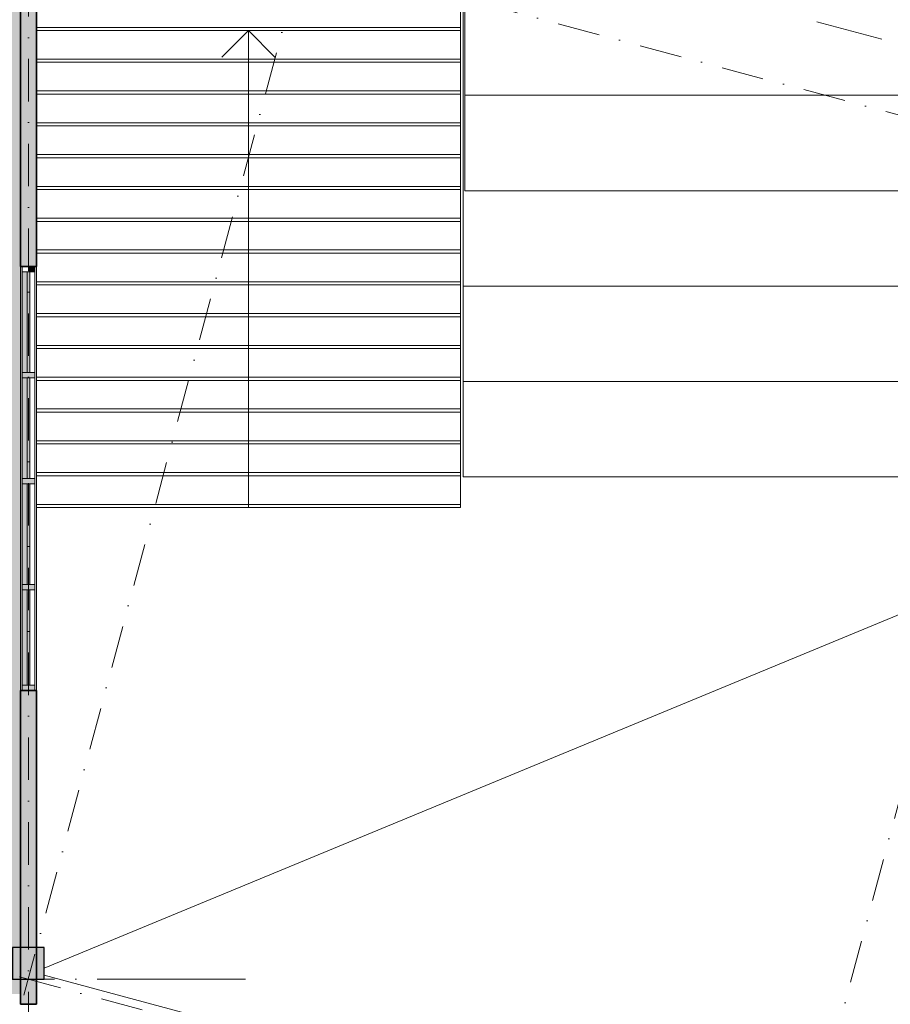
# Model space of a CAD drawing. Header units: millimetres. Extents: x -2530 to 151695, y -8763 to 71774.
# Tile 75 of 217: x 77209 to 85420, y 17051 to 26339. Entities that reach past the tile are written whole.
import ezdxf

# ---------------------------------------------------------------- set-up
doc = ezdxf.new("R2010")
doc.units = ezdxf.units.MM
doc.linetypes.add('Dash', pattern=[1270, 635, -635])
doc.linetypes.add('RR_Level', pattern=[800, 400, -200, 0, -200])
for name, color, linetype, lineweight in [('A-AREA-____-PATT', 32, 'Continuous', 9), ('A-DETL-____-OTLN', 90, 'Continuous', 13), ('A-GLAZ-CURT-MCUT', 52, 'Continuous', 13), ('A-GLAZ-CURT-OTLN', 52, 'Continuous', 13), ('A-GLAZ-CWMG-MCUT', 51, 'Continuous', 13), ('A-GLAZ-CWMG-OTLN', 51, 'Continuous', 13), ('A-WALL-____-MCUT', 113, 'Continuous', 35), ('A-WALL-____-OTLN', 113, 'Continuous', 18), ('A-WALL-____-PATT', 111, 'Continuous', 35), ('Q-CASE-____-OTLN', 31, 'Continuous', 13), ('S-COLS-____-MCUT', 52, 'Continuous', 25), ('S-COLS-____-OTLN', 52, 'Continuous', 18), ('S-GRID-____-OTLN', 1, 'Continuous', 9), ('S-STRS-____-OTLN', 31, 'Continuous', 13)]:
    doc.layers.add(name, color=color, linetype=linetype, lineweight=lineweight)

# ---------------------------------------------------------------- blocks, each defined once
blk = doc.blocks.new('027_Gilde - ATC_FacadeModel_rvt-1-plot_V1 Copy 1')
at = {"layer": 'A-WALL-____-OTLN', "color": 210}
blk.add_line((77439.1, 17324.2), (84427.9, 15451.6), dxfattribs=at)
blk = doc.blocks.new('NLRS_28_SC_LIB_kolom recht_generiek_ISR - kolom beton_ONTWERP-6193513-plot_V1 Copy 1')
at = {"layer": 'S-COLS-____-OTLN', "lineweight": 13}
blk.add_hatch(color=256, dxfattribs=at).paths.add_polyline_path([(150, -150), (150, 150), (-150, 150), (-150, -150)])
at = {"layer": 'S-COLS-____-MCUT'}
for p, q in [((150, 150), (-150, 150)), ((-150, 150), (-150, -150)), ((150, -150), (150, 150)), ((-150, -150), (150, -150))]:
    blk.add_line(p, q, dxfattribs=at)
blk = doc.blocks.new('NLRS_21_CWP_UN_system_panel_GEN - oz_glas-6173885-plot_V1 Copy 1')
at = {"layer": 'A-GLAZ-CURT-OTLN'}
blk.add_hatch(color=127, dxfattribs=at).paths.add_polyline_path([(-475, -12.5), (475, -12.5), (475, 12.5), (-475, 12.5), (-475, 0)])
at = {"layer": 'A-GLAZ-CURT-MCUT'}
for p, q in [((475, 12.5), (-475, 12.5)), ((-475, 12.5), (-475, -12.5)), ((475, -12.5), (475, 12.5)), ((-475, -12.5), (475, -12.5))]:
    blk.add_line(p, q, dxfattribs=at)
blk = doc.blocks.new('NLRS_21_CWP_UN_system_panel_GEN - oz_glas-6173927-plot_V1 Copy 1')
at = {"layer": 'A-GLAZ-CURT-OTLN'}
blk.add_hatch(color=127, dxfattribs=at).paths.add_polyline_path([(-355, -12.5), (450, -12.5), (450, 12.5), (-450, 12.5), (-450, -3), (-425, -3), (-425, -12.5)])
at = {"layer": 'A-GLAZ-CURT-MCUT'}
for p, q in [((450, 12.5), (-450, 12.5)), ((-450, 12.5), (-450, -12.5)), ((450, -12.5), (450, 12.5)), ((-450, -12.5), (450, -12.5))]:
    blk.add_line(p, q, dxfattribs=at)
blk = doc.blocks.new('NLRS_21_CWM_UN_rechthoek_GEN - 67x114-V17-plot_V1 Copy 1')
at = {"layer": 'A-GLAZ-CWMG-OTLN'}
for p, q in [((58441.5, 27299.8), (57491.5, 27299.8)), ((58441.5, 27179.8), (57491.5, 27179.8))]:
    blk.add_line(p, q, dxfattribs=at)
blk = doc.blocks.new('NLRS_21_CWM_UN_rechthoek_GEN - 67x114-V12-plot_V1 Copy 1')
at = {"layer": 'A-GLAZ-CWMG-OTLN'}
for p, q in [((51316.5, 27299.8), (50366.5, 27299.8)), ((51316.5, 27179.8), (50366.5, 27179.8))]:
    blk.add_line(p, q, dxfattribs=at)
blk = doc.blocks.new('NLRS_21_CWM_UN_rechthoek_GEN - 67x114-5973264-plot_V1 Copy 1')
at = {"layer": 'A-GLAZ-CWMG-OTLN'}
for p, q in [((77231.5, 20061.8), (77231.5, 20961.8)), ((77351.5, 20061.8), (77351.5, 20961.8))]:
    blk.add_line(p, q, dxfattribs=at)
blk = doc.blocks.new('NLRS_21_CWM_UN_rechthoek_GEN - 67x114-6173891-plot_V1 Copy 1')
at = {"layer": 'A-GLAZ-CWMG-OTLN'}
blk.add_hatch(color=127, dxfattribs=at).paths.add_polyline_path([(0, 60), (0, -60), (-50, -60), (-50, 60), (-2.5, 60)])
at = {"layer": 'A-GLAZ-CWMG-MCUT'}
for p, q in [((-50, 60), (0, 60)), ((-50, -60), (-50, 60)), ((0, 60), (0, -60)), ((0, -60), (-50, -60))]:
    blk.add_line(p, q, dxfattribs=at)
blk = doc.blocks.new('NLRS_21_CWM_UN_rechthoek_GEN - 67x114-6173892-plot_V1 Copy 1')
at = {"layer": 'A-GLAZ-CWMG-OTLN'}
blk.add_hatch(color=127, dxfattribs=at).paths.add_polyline_path([(0, 3), (-50, 3), (-50, -60), (0, -60)])
at = {"layer": 'A-GLAZ-CWMG-MCUT'}
for p, q in [((0, 60), (-50, 60)), ((-50, 60), (-50, -60)), ((0, -60), (0, 60)), ((-50, -60), (0, -60))]:
    blk.add_line(p, q, dxfattribs=at)
blk = doc.blocks.new('NLRS_21_CWM_UN_rechthoek_GEN - 67x114-6173901-plot_V1 Copy 1')
at = {"layer": 'A-GLAZ-CWMG-OTLN'}
blk.add_hatch(color=127, dxfattribs=at).paths.add_polyline_path([(0, 60), (25, 60), (25, -60), (-25, -60), (-25, 60)])
at = {"layer": 'A-GLAZ-CWMG-MCUT'}
for p, q in [((-25, 60), (25, 60)), ((-25, -60), (-25, 60)), ((25, 60), (25, -60)), ((25, -60), (-25, -60))]:
    blk.add_line(p, q, dxfattribs=at)
blk = doc.blocks.new('Tribune trap - Tribune trap-6513603-plot_V1 Copy 1')
at = {"layer": 'Q-CASE-____-OTLN'}
for p, q in [((81391.5, 29831.5), (81391.5, 23825.8)), ((81406.1, 28125.8), (81406.1, 25625.8)), ((81406.1, 25625.8), (85984, 25625.8)), ((81406.1, 25625.8), (81406.1, 24725.8)), ((81406.1, 24725.8), (86884, 24725.8)), ((81391.5, 23825.8), (87784, 23825.8)), ((81391.5, 23825.8), (81391.5, 22925.8)), ((81391.5, 22925.8), (81391.5, 22025.8)), ((81391.5, 22925.8), (87866.5, 22925.8)), ((81391.5, 22025.8), (87866.5, 22025.8))]:
    blk.add_line(p, q, dxfattribs=at)

msp = doc.modelspace()

# ---------------------------------------------------------------- hatches: boundary and pattern name
at = {"layer": 'A-AREA-____-PATT', "transparency": 33554509}
msp.add_hatch(color=50, dxfattribs=at).paths.add_polyline_path([(77216.4834, 17148.6693), (77216.4834, 17286.7966), (77139.14, 17286.7966), (77139.14, 17586.7966), (77216.4834, 17586.7966), (77216.4834, 20011.7966), (77231.4834, 20011.7966), (77231.4834, 20061.7966), (77278.9834, 20061.7966), (77278.9834, 20961.7966), (77231.4834, 20961.7966), (77231.4834, 21011.7966), (77278.9834, 21011.7966), (77278.9834, 21961.7966), (77231.4834, 21961.7966), (77231.4834, 22011.7966), (77278.9834, 22011.7966), (77278.9834, 22961.7966), (77231.4834, 22961.7966), (77231.4834, 23011.7966), (77278.9834, 23011.7966), (77278.9834, 23961.7966), (77231.4834, 23961.7966), (77231.4834, 24011.7966), (77216.4834, 24011.7966), (77216.4834, 27011.7966), (74151.4834, 27011.7966), (74151.4834, 27086.7966), (72447.4834, 27086.7966), (72447.4834, 27011.7966), (68641.5518, 27011.7966), (68641.5518, 25411.7966), (68716.5518, 25411.7966), (68716.5518, 23614.7966), (68641.5518, 23614.7966), (68641.5518, 22196.4231), (68916.5518, 22196.4231), (68916.5518, 21277.3572), (68907.78, 21150.2841), (68894.1531, 21064.2477), (68866.3848, 20960.6148), (68823.2771, 20851.3086), (68779.2279, 20764.8572), (68708.8434, 20660.1193), (68637.872, 20576.095), (68576.5164, 20514.9095), (68494.0317, 20448.1148), (68388.8938, 20381.9577), (68308.4569, 20340.9731), (68202.5935, 20300.9967), (68104.6613, 20274.7559), (67981.9543, 20257.095), (67891.5518, 20252.3572), (66541.4834, 20252.3572), (66541.4834, 17148.8183), (69641.4834, 17148.8183), (69641.4834, 17586.7966), (69941.4834, 17586.7966), (69941.4834, 17148.7709), (77139.14, 17148.6704)])
at = {"layer": 'A-WALL-____-PATT', "lineweight": 18}
h = msp.add_hatch(color=47, dxfattribs=at)
h.paths.add_polyline_path([(77216.4834, 17050.7966), (77366.4834, 17050.7966), (77366.4834, 20011.7966), (77216.4834, 20011.7966), (77216.4834, 17286.7966)])
h.paths.add_polyline_path([(77366.4834, 24011.7966), (77366.4834, 27161.7966), (77216.4834, 27161.7966), (77216.4834, 24011.7966)])

# ---------------------------------------------------------------- linework, layer by layer
at = {"layer": 'A-DETL-____-OTLN', "linetype": 'Dash', "lineweight": 9}
msp.add_line((77366.4834, 28291.7638), (98425.0117, 22649.1481), dxfattribs=at)
at = {"layer": 'A-DETL-____-OTLN', "lineweight": 18}
msp.add_line((101381.6196, 27298.0928), (77439.14, 17391.8583), dxfattribs=at)
at = {"layer": 'A-WALL-____-MCUT'}
for p, q in [((77366.4834, 24011.7966), (77366.4834, 27161.7966)), ((77216.4834, 27011.7966), (77216.4834, 24011.7966)), ((77216.4834, 24011.7966), (77366.4834, 24011.7966)), ((77216.4834, 20011.7966), (77216.4834, 17050.7966)), ((77366.4834, 20011.7966), (77216.4834, 20011.7966)), ((77366.4834, 17050.7966), (77366.4834, 20011.7966)), ((77216.4834, 17050.7966), (77366.4834, 17050.7966))]:
    msp.add_line(p, q, dxfattribs=at)
at = {"layer": 'A-WALL-____-OTLN'}
for p, q in [((77216.4834, 20011.7966), (77216.4834, 24011.7966)), ((77366.4834, 24011.7966), (77366.4834, 20011.7966))]:
    msp.add_line(p, q, dxfattribs=at)
at = {"layer": 'S-GRID-____-OTLN', "linetype": 'RR_Level'}
for p, q in [((77291.485, 70774.2271), (77291.485, -6763.3674)), ((146046.376, 9216.1125), (-468.8634, 48474.7526)), ((75177.7869, 9409.3119), (85277.994, 47103.7978)), ((82353.5419, 7211.7699), (92591.151, 45419.0474)), ((146374.834, -1224.6594), (790.4734, 37784.5525)), ((78338.1766, 17286.7966), (-34.3191, 17286.7966))]:
    msp.add_line(p, q, dxfattribs=at)
at = {"layer": 'S-GRID-____-OTLN'}
msp.add_line((79338.1766, 17286.7966), (78338.1766, 17286.7966), dxfattribs=at)
at = {"layer": 'S-STRS-____-OTLN'}
for p, q in [((81366.4834, 26236.7966), (81366.4834, 26536.7966)), ((77366.4834, 26266.7966), (81366.4834, 26266.7966)), ((77366.4834, 26236.7966), (81366.4834, 26236.7966)), ((81366.4834, 25936.7966), (81366.4834, 26236.7966)), ((77366.4834, 25966.7966), (81366.4834, 25966.7966)), ((77366.4834, 25936.7966), (81366.4834, 25936.7966)), ((81366.4834, 25636.7966), (81366.4834, 25936.7966)), ((77366.4834, 25666.7966), (81366.4834, 25666.7966)), ((77366.4834, 25636.7966), (81366.4834, 25636.7966)), ((81366.4834, 25336.7966), (81366.4834, 25636.7966)), ((77366.4834, 25366.7966), (81366.4834, 25366.7966)), ((77366.4834, 25336.7966), (81366.4834, 25336.7966)), ((81366.4834, 25036.7966), (81366.4834, 25336.7966)), ((77366.4834, 25066.7966), (81366.4834, 25066.7966)), ((77366.4834, 25036.7966), (81366.4834, 25036.7966)), ((81366.4834, 24736.7966), (81366.4834, 25036.7966)), ((77366.4834, 24766.7966), (81366.4834, 24766.7966)), ((77366.4834, 24736.7966), (81366.4834, 24736.7966)), ((81366.4834, 24436.7966), (81366.4834, 24736.7966)), ((77366.4834, 24466.7966), (81366.4834, 24466.7966)), ((77366.4834, 24436.7966), (81366.4834, 24436.7966)), ((81366.4834, 24136.7966), (81366.4834, 24436.7966)), ((77366.4834, 24166.7966), (81366.4834, 24166.7966)), ((77366.4834, 24136.7966), (81366.4834, 24136.7966)), ((81366.4834, 23836.7966), (81366.4834, 24136.7966)), ((77366.4834, 23866.7966), (81366.4834, 23866.7966)), ((77366.4834, 23836.7966), (81366.4834, 23836.7966)), ((81366.4834, 23536.7966), (81366.4834, 23836.7966)), ((77366.4834, 23566.7966), (81366.4834, 23566.7966)), ((77366.4834, 23536.7966), (81366.4834, 23536.7966)), ((81366.4834, 23236.7966), (81366.4834, 23536.7966)), ((77366.4834, 23266.7966), (81366.4834, 23266.7966)), ((77366.4834, 23236.7966), (81366.4834, 23236.7966)), ((81366.4834, 22936.7966), (81366.4834, 23236.7966)), ((77366.4834, 22966.7966), (81366.4834, 22966.7966)), ((77366.4834, 22936.7966), (81366.4834, 22936.7966)), ((81366.4834, 22636.7966), (81366.4834, 22936.7966)), ((77366.4834, 22666.7966), (81366.4834, 22666.7966)), ((77366.4834, 22636.7966), (81366.4834, 22636.7966)), ((81366.4834, 22336.7966), (81366.4834, 22636.7966)), ((77366.4834, 22366.7966), (81366.4834, 22366.7966)), ((77366.4834, 22336.7966), (81366.4834, 22336.7966)), ((81366.4834, 22036.7966), (81366.4834, 22336.7966)), ((77366.4834, 22066.7966), (81366.4834, 22066.7966)), ((77366.4834, 22036.7966), (81366.4834, 22036.7966)), ((81366.4834, 21736.7966), (81366.4834, 22036.7966)), ((77366.4834, 21766.7966), (81366.4834, 21766.7966)), ((77366.4834, 21736.7966), (81366.4834, 21736.7966))]:
    msp.add_line(p, q, dxfattribs=at)
at = {"layer": 'S-STRS-____-OTLN', "lineweight": 9}
for p, q in [((79366.4834, 26236.7966), (79116.4834, 25986.7966)), ((79366.4834, 25936.7966), (79366.4834, 26236.7966)), ((79366.4834, 26236.7966), (79616.4834, 25986.7966)), ((79366.4834, 25636.7966), (79366.4834, 25936.7966)), ((79366.4834, 25336.7966), (79366.4834, 25636.7966)), ((79366.4834, 25036.7966), (79366.4834, 25336.7966)), ((79366.4834, 24736.7966), (79366.4834, 25036.7966)), ((79366.4834, 24436.7966), (79366.4834, 24736.7966)), ((79366.4834, 24136.7966), (79366.4834, 24436.7966)), ((79366.4834, 23836.7966), (79366.4834, 24136.7966)), ((79366.4834, 23536.7966), (79366.4834, 23836.7966)), ((79366.4834, 23236.7966), (79366.4834, 23536.7966)), ((79366.4834, 22936.7966), (79366.4834, 23236.7966)), ((79366.4834, 22636.7966), (79366.4834, 22936.7966)), ((79366.4834, 22336.7966), (79366.4834, 22636.7966)), ((79366.4834, 22036.7966), (79366.4834, 22336.7966)), ((79366.4834, 21736.7966), (79366.4834, 22036.7966))]:
    msp.add_line(p, q, dxfattribs=at)

# ---------------------------------------------------------------- block references
at = {"lineweight": 5}
msp.add_blockref('027_Gilde - ATC_FacadeModel_rvt-1-plot_V1 Copy 1', (0, 0), dxfattribs=at)
at = {"layer": 'A-GLAZ-CURT-OTLN', "rotation": 269.9999999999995}
for name, p in [('NLRS_21_CWP_UN_system_panel_GEN - oz_glas-6173885-plot_V1 Copy 1', (77291.4834, 23486.7966)), ('NLRS_21_CWP_UN_system_panel_GEN - oz_glas-6173885-plot_V1 Copy 1', (77291.4834, 22486.7966)), ('NLRS_21_CWP_UN_system_panel_GEN - oz_glas-6173885-plot_V1 Copy 1', (77291.4834, 21486.7966)), ('NLRS_21_CWP_UN_system_panel_GEN - oz_glas-6173927-plot_V1 Copy 1', (77291.4834, 20511.7966))]:
    msp.add_blockref(name, p, dxfattribs=at)
at = {"layer": 'A-GLAZ-CWMG-OTLN'}
for name, p, rotation in [('NLRS_21_CWM_UN_rechthoek_GEN - 67x114-6173892-plot_V1 Copy 1', (77291.4834, 24011.7966), 89.9999999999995), ('NLRS_21_CWM_UN_rechthoek_GEN - 67x114-V17-plot_V1 Copy 1', (50051.6869, 81453.28), 269.9999999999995), ('NLRS_21_CWM_UN_rechthoek_GEN - 67x114-V12-plot_V1 Copy 1', (50051.6869, 73328.28), 269.9999999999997), ('NLRS_21_CWM_UN_rechthoek_GEN - 67x114-V12-plot_V1 Copy 1', (50051.6869, 72328.28), 269.9999999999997)]:
    msp.add_blockref(name, p, dxfattribs=dict(at, rotation=rotation))
at = {"layer": 'A-GLAZ-CWMG-OTLN', "extrusion": (0, 0, -1), "rotation": 270.0000000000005}
for name, p in [('NLRS_21_CWM_UN_rechthoek_GEN - 67x114-6173901-plot_V1 Copy 1', (-77291.4834, 22986.7966)), ('NLRS_21_CWM_UN_rechthoek_GEN - 67x114-6173901-plot_V1 Copy 1', (-77291.4834, 21986.7966)), ('NLRS_21_CWM_UN_rechthoek_GEN - 67x114-6173901-plot_V1 Copy 1', (-77291.4834, 20986.7966)), ('NLRS_21_CWM_UN_rechthoek_GEN - 67x114-6173891-plot_V1 Copy 1', (-77291.4834, 20011.7966))]:
    msp.add_blockref(name, p, dxfattribs=at)
at = {"layer": 'A-GLAZ-CWMG-OTLN'}
msp.add_blockref('NLRS_21_CWM_UN_rechthoek_GEN - 67x114-5973264-plot_V1 Copy 1', (0, 0), dxfattribs=at)
at = {"layer": 'Q-CASE-____-OTLN'}
msp.add_blockref('Tribune trap - Tribune trap-6513603-plot_V1 Copy 1', (0, 0), dxfattribs=at)
at = {"layer": 'S-COLS-____-OTLN', "lineweight": 13}
msp.add_blockref('NLRS_28_SC_LIB_kolom recht_generiek_ISR - kolom beton_ONTWERP-6193513-plot_V1 Copy 1', (77289.14, 17436.7966), dxfattribs=at)

doc.saveas('drawing.dxf')
